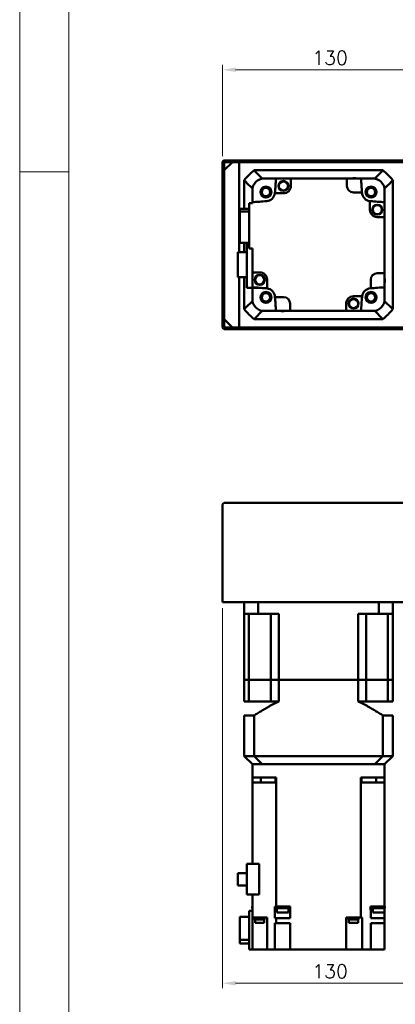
# Model space of a CAD drawing. Header units: millimetres. Extents: x 46891 to 51038, y 6223 to 10291.
# Tile 2 of 8: x 48547 to 48774, y 8907 to 9502. Entities that reach past the tile are written whole.
import ezdxf

# ---------------------------------------------------------------- set-up
doc = ezdxf.new("R2010")
doc.units = ezdxf.units.MM
doc.header["$LTSCALE"] = 0.5
doc.layers.get('0').update_dxf_attribs({"lineweight": 20})
doc.layers.add('외형선(ISO)', color=7, linetype='Continuous', lineweight=50)
doc.styles.add('DSR TEXT', font='romans.shx', dxfattribs={"bigfont": 'whgtxt.shx'})
doc.styles.get("Standard").update_dxf_attribs({"font": 'romans.shx', "bigfont": 'whgtxt.shx'})
doc.dimstyles.new('DSR', dxfattribs={"dimscale": 2, "dimtxt": 3, "dimasz": 3, "dimexe": 0.5, "dimexo": 0.5, "dimgap": 0.5, "dimtad": 1, "dimdsep": 46, "dimtxsty": 'Standard', "dimcen": 2.5, "dimclrd": 4, "dimclre": 4, "dimclrt": 2, "dimadec": 0, "dimazin": 2, "dimtfac": 1, "dimtmove": 0, "dimatfit": 3, "dimfxl": 0, "dimlwd": -1, "dimlwe": -1, "dimarcsym": 0})

# ---------------------------------------------------------------- blocks, each defined once
blk = doc.blocks.new('A$C1C1952E1')
at = {"color": 1}
blk.add_lwpolyline([(0, 0), (420, 0), (420, 297), (0, 297)], close=True, dxfattribs=at)
at = {"color": 3}
blk.add_lwpolyline([(5, 5), (415, 5), (415, 292), (5, 292)], close=True, dxfattribs=at)
blk = doc.blocks.new('*D81')
at = {"color": 1, "linetype": 'ByBlock'}
for p, q in [((48669.5, 9419.41), (48669.5, 9474.57)), ((48799.5, 9409.41), (48799.5, 9474.57)), ((48791.7, 9471.57), (48677.3, 9471.57))]:
    blk.add_line(p, q, dxfattribs=at)
at = {"color": 1}
for points in [[(48677.3, 9472.87), (48677.3, 9470.27), (48669.5, 9471.57)], [(48791.7, 9472.87), (48791.7, 9470.27), (48799.5, 9471.57)]]:
    blk.add_solid(points, dxfattribs=at)
at = {"layer": 'Defpoints', "color": 0}
for p in [(48669.5, 9471.57), (48669.5, 9415.81), (48799.5, 9405.81)]:
    blk.add_point(p, dxfattribs=at)
at = {"color": 3, "insert": (48734.5, 9478.77), "char_height": 8.4, "attachment_point": 5, "style": 'DSR TEXT'}
blk.add_mtext('130', dxfattribs=at)
blk = doc.blocks.new('*D95')
at = {"color": 1, "linetype": 'ByBlock'}
for p, q in [((48669.5, 9146.2), (48669.5, 8916.49)), ((48799.5, 8979.7), (48799.5, 8916.49)), ((48791.7, 8919.49), (48677.3, 8919.49))]:
    blk.add_line(p, q, dxfattribs=at)
at = {"color": 1}
for points in [[(48677.3, 8920.79), (48677.3, 8918.19), (48669.5, 8919.49)], [(48791.7, 8920.79), (48791.7, 8918.19), (48799.5, 8919.49)]]:
    blk.add_solid(points, dxfattribs=at)
at = {"layer": 'Defpoints', "color": 0}
for p in [(48669.5, 9149.8), (48799.5, 8983.3), (48669.5, 8919.49)]:
    blk.add_point(p, dxfattribs=at)
at = {"color": 3, "insert": (48734.5, 8926.69), "char_height": 8.4, "attachment_point": 5, "style": 'DSR TEXT'}
blk.add_mtext('130', dxfattribs=at)

msp = doc.modelspace()

# ---------------------------------------------------------------- linework, layer by layer
at = {"color": 1}
msp.add_line((48576.33082, 9409.88267), (48546.67132, 9409.88267), dxfattribs=at)
at = {"layer": '외형선(ISO)'}
for p, q in [((48669.50234, 9415.81317), (48669.50234, 9407.81317)), ((48909.50234, 9416.81317), (48670.50234, 9416.81317)), ((48670.50234, 9410.81317), (48675.50234, 9415.81317)), ((48670.50234, 9407.81317), (48670.50234, 9415.31317)), ((48671.00234, 9415.81317), (48909.00234, 9415.81317)), ((48679.50234, 9415.81317), (48675.50234, 9415.81317)), ((48679.50234, 9361.36317), (48679.50234, 9415.81317)), ((48670.50234, 9410.81317), (48670.50234, 9320.81317)), ((48766.50494, 9410.81317), (48688.49974, 9410.81317)), ((48669.50234, 9407.81317), (48670.50234, 9407.81317)), ((48669.50234, 9403.81317), (48669.50234, 9407.81317)), ((48670.50234, 9403.81317), (48669.50234, 9403.81317)), ((48669.50234, 9403.81317), (48669.50234, 9327.81317)), ((48670.50234, 9327.81317), (48670.50234, 9403.81317)), ((48682.50234, 9404.81576), (48682.50234, 9387.59544)), ((48693.49866, 9405.81317), (48694.50234, 9405.81317)), ((48701.83615, 9405.81317), (48694.50234, 9405.81317)), ((48701.83615, 9405.81317), (48710.80234, 9405.81317)), ((48744.70234, 9405.81317), (48710.80234, 9405.81317)), ((48710.80234, 9405.81317), (48710.80234, 9401.41317)), ((48744.70234, 9405.81317), (48753.16853, 9405.81317)), ((48744.70234, 9401.41317), (48744.70234, 9405.81317)), ((48760.50234, 9405.81317), (48753.16853, 9405.81317)), ((48760.50234, 9405.81317), (48761.50602, 9405.81317)), ((48772.50234, 9326.81057), (48772.50234, 9404.81576)), ((48687.50234, 9399.81684), (48687.50234, 9398.81317)), ((48687.50234, 9391.47935), (48687.50234, 9398.81317)), ((48706.30234, 9396.91317), (48701.13523, 9396.91317)), ((48753.82428, 9397.41317), (48748.70234, 9397.41317)), ((48767.50234, 9399.81684), (48767.50234, 9398.81317)), ((48767.50234, 9391.47935), (48767.50234, 9398.81317)), ((48685.50234, 9391.01317), (48687.50234, 9391.01317)), ((48685.50234, 9391.01317), (48685.50234, 9363.61317)), ((48687.50234, 9391.01317), (48687.50234, 9391.47935)), ((48758.60234, 9387.01317), (48758.60234, 9392.18028)), ((48767.50234, 9391.47935), (48767.50234, 9382.51317)), ((48680.00234, 9387.59544), (48685.50234, 9387.59544)), ((48680.00234, 9387.59544), (48680.00234, 9385.88927)), ((48685.50234, 9385.88927), (48680.00234, 9385.88927)), ((48680.00234, 9385.88927), (48680.00234, 9367.03089)), ((48767.50234, 9382.51317), (48763.10234, 9382.51317)), ((48767.50234, 9348.61317), (48767.50234, 9382.51317)), ((48680.00234, 9367.03089), (48685.50234, 9367.03089)), ((48682.50234, 9367.03089), (48682.50234, 9361.36317)), ((48684.10234, 9367.03089), (48684.10234, 9339.81317)), ((48684.10234, 9361.36317), (48678.70234, 9361.36317)), ((48678.70234, 9361.36317), (48678.70234, 9346.26317)), ((48685.50234, 9363.61317), (48687.50234, 9363.61317)), ((48687.50234, 9349.11317), (48687.50234, 9363.61317)), ((48687.50234, 9349.11317), (48687.50234, 9340.14698)), ((48691.90234, 9349.11317), (48687.50234, 9349.11317)), ((48763.10234, 9348.61317), (48767.50234, 9348.61317)), ((48767.50234, 9348.61317), (48767.50234, 9340.14698)), ((48678.70234, 9346.26317), (48684.10234, 9346.26317)), ((48679.50234, 9315.81317), (48679.50234, 9346.26317)), ((48682.50234, 9346.26317), (48682.50234, 9326.81057)), ((48696.40234, 9344.61317), (48696.40234, 9339.44605)), ((48759.10234, 9339.49122), (48759.10234, 9344.61317)), ((48684.10234, 9339.81317), (48691.53089, 9339.81317)), ((48687.50234, 9332.81317), (48687.50234, 9339.81317)), ((48767.50234, 9332.81317), (48767.50234, 9340.14698)), ((48687.50234, 9332.81317), (48687.50234, 9331.80949)), ((48701.1804, 9334.21317), (48706.30234, 9334.21317)), ((48748.70234, 9334.71317), (48753.86945, 9334.71317)), ((48767.50234, 9332.81317), (48767.50234, 9331.80949)), ((48669.50234, 9327.81317), (48670.50234, 9327.81317)), ((48669.50234, 9323.81317), (48669.50234, 9327.81317)), ((48693.49866, 9325.81317), (48694.50234, 9325.81317)), ((48694.50234, 9325.81317), (48701.83615, 9325.81317)), ((48701.83615, 9325.81317), (48710.30234, 9325.81317)), ((48710.30234, 9330.21317), (48710.30234, 9325.81317)), ((48710.30234, 9325.81317), (48744.20234, 9325.81317)), ((48744.20234, 9325.81317), (48744.20234, 9330.21317)), ((48753.16853, 9325.81317), (48744.20234, 9325.81317)), ((48753.16853, 9325.81317), (48760.50234, 9325.81317)), ((48760.50234, 9325.81317), (48761.50602, 9325.81317)), ((48670.50234, 9323.81317), (48669.50234, 9323.81317)), ((48669.50234, 9323.81317), (48669.50234, 9315.81317)), ((48670.50234, 9316.31317), (48670.50234, 9323.81317)), ((48675.50234, 9315.81317), (48670.50234, 9320.81317)), ((48688.49974, 9320.81317), (48766.50494, 9320.81317)), ((48670.50234, 9314.81317), (48799.50234, 9314.81317)), ((48799.50234, 9315.81317), (48671.00234, 9315.81317)), ((48675.50234, 9315.81317), (48679.50234, 9315.81317)), ((48669.50234, 9149.80108), (48669.50234, 9208.80108)), ((48670.50234, 9209.80108), (48909.50234, 9209.80108)), ((48669.50234, 9149.80108), (48670.50234, 9149.80108)), ((48670.50234, 9149.80108), (48909.50234, 9149.80108)), ((48682.50234, 9149.80108), (48682.50234, 9142.80108)), ((48690.90999, 9149.80108), (48690.90999, 9142.80108)), ((48764.09469, 9149.80108), (48764.09469, 9142.80108)), ((48772.50234, 9149.80108), (48772.50234, 9142.80108)), ((48690.90999, 9142.80108), (48682.50234, 9142.80108)), ((48682.50234, 9102.80108), (48682.50234, 9142.80108)), ((48685.45012, 9142.80108), (48685.45012, 9102.80108)), ((48690.90999, 9142.80108), (48703.50234, 9142.80108)), ((48698.64734, 9142.80108), (48698.64734, 9102.80108)), ((48703.50234, 9102.80108), (48703.50234, 9142.80108)), ((48751.50234, 9142.80108), (48764.09469, 9142.80108)), ((48751.50234, 9102.80108), (48751.50234, 9142.80108)), ((48756.35734, 9142.80108), (48756.35734, 9102.80108)), ((48772.50234, 9142.80108), (48764.09469, 9142.80108)), ((48769.55456, 9142.80108), (48769.55456, 9102.80108)), ((48772.50234, 9102.80108), (48772.50234, 9142.80108)), ((48682.50234, 9102.80108), (48685.45012, 9102.80108)), ((48685.45012, 9102.80108), (48682.50234, 9102.80108)), ((48682.50234, 9102.80108), (48682.50234, 9089.80108)), ((48685.45012, 9102.80108), (48692.14734, 9102.80108)), ((48685.45012, 9102.80108), (48692.14734, 9102.80108)), ((48685.45012, 9102.80108), (48685.45012, 9089.80108)), ((48692.14734, 9102.80108), (48698.64734, 9102.80108)), ((48692.14734, 9102.80108), (48698.64734, 9102.80108)), ((48698.64734, 9102.80108), (48703.50234, 9102.80108)), ((48703.50234, 9102.80108), (48698.64734, 9102.80108)), ((48698.64734, 9102.80108), (48698.64734, 9089.80108)), ((48703.50234, 9102.80108), (48751.50234, 9102.80108)), ((48703.50234, 9102.80108), (48751.50234, 9102.80108)), ((48703.50234, 9102.80108), (48703.50234, 9089.80108)), ((48751.50234, 9102.80108), (48756.35734, 9102.80108)), ((48756.35734, 9102.80108), (48751.50234, 9102.80108)), ((48751.50234, 9102.80108), (48751.50234, 9089.80108)), ((48756.35734, 9102.80108), (48762.85734, 9102.80108)), ((48756.35734, 9102.80108), (48762.85734, 9102.80108)), ((48756.35734, 9102.80108), (48756.35734, 9089.80108)), ((48762.85734, 9102.80108), (48769.55456, 9102.80108)), ((48762.85734, 9102.80108), (48769.55456, 9102.80108)), ((48769.55456, 9102.80108), (48772.50234, 9102.80108)), ((48772.50234, 9102.80108), (48769.55456, 9102.80108)), ((48769.55456, 9102.80108), (48769.55456, 9089.80108)), ((48772.50234, 9102.80108), (48772.50234, 9089.80108)), ((48685.45012, 9089.80108), (48682.50234, 9089.80108)), ((48698.64734, 9089.80108), (48685.45012, 9089.80108)), ((48703.50234, 9089.80108), (48698.64734, 9089.80108)), ((48756.35734, 9089.80108), (48751.50234, 9089.80108)), ((48756.35734, 9089.80108), (48769.55456, 9089.80108)), ((48772.50234, 9089.80108), (48769.55456, 9089.80108)), ((48688.49974, 9081.25108), (48682.50234, 9081.25108)), ((48682.50234, 9081.25108), (48682.50234, 9056.80108)), ((48688.49974, 9081.25108), (48688.49974, 9056.80108)), ((48772.50234, 9081.25108), (48766.50494, 9081.25108)), ((48766.50494, 9081.25108), (48766.50494, 9056.80108)), ((48772.50234, 9081.25108), (48772.50234, 9056.80108)), ((48682.50234, 9056.80108), (48688.49974, 9056.80108)), ((48682.50234, 9056.80108), (48687.50234, 9051.80108)), ((48687.50234, 9051.80108), (48687.50234, 9043.80108)), ((48687.50234, 9051.80108), (48687.59043, 9051.80108)), ((48693.39531, 9051.80108), (48687.59043, 9051.80108)), ((48688.49974, 9056.80108), (48766.50494, 9056.80108)), ((48693.39531, 9051.80108), (48693.49866, 9051.80108)), ((48693.49866, 9051.80108), (48761.50602, 9051.80108)), ((48760.50234, 9051.80108), (48694.50234, 9051.80108)), ((48761.60937, 9051.80108), (48761.50602, 9051.80108)), ((48767.41425, 9051.80108), (48761.60937, 9051.80108)), ((48766.50494, 9056.80108), (48772.50234, 9056.80108)), ((48767.50234, 9051.80108), (48767.41425, 9051.80108)), ((48767.50234, 9051.80108), (48772.50234, 9056.80108)), ((48767.50234, 9051.80108), (48767.50234, 9043.80108)), ((48687.50234, 9043.80108), (48687.50234, 9040.80108)), ((48687.50234, 9043.80108), (48694.50234, 9043.80108)), ((48696.05849, 9040.80108), (48687.50234, 9040.80108)), ((48687.50234, 8991.70108), (48687.50234, 9040.80108)), ((48692.63806, 9040.80108), (48692.63806, 9043.80108)), ((48694.50234, 9043.80108), (48701.84477, 9043.80108)), ((48696.05849, 9040.80108), (48701.16967, 9040.80108)), ((48701.83615, 9040.80108), (48701.16967, 9040.80108)), ((48701.42546, 9040.80108), (48701.42546, 9043.80108)), ((48701.84477, 9040.80108), (48701.83615, 9040.80108)), ((48701.83615, 8965.80108), (48701.83615, 9040.80108)), ((48701.84477, 9040.80108), (48701.84477, 9043.80108)), ((48753.15991, 9043.80108), (48760.50234, 9043.80108)), ((48753.15991, 9040.80108), (48753.15991, 9043.80108)), ((48753.16853, 9040.80108), (48753.15991, 9040.80108)), ((48753.83501, 9040.80108), (48753.16853, 9040.80108)), ((48753.16853, 9040.80108), (48753.16853, 8959.30108)), ((48753.57922, 9040.80108), (48753.57922, 9043.80108)), ((48753.83501, 9040.80108), (48758.94619, 9040.80108)), ((48767.50234, 9040.80108), (48758.94619, 9040.80108)), ((48760.50234, 9043.80108), (48767.50234, 9043.80108)), ((48762.36662, 9040.80108), (48762.36662, 9043.80108)), ((48767.50234, 9040.80108), (48767.50234, 9043.80108)), ((48767.50234, 9040.80108), (48767.50234, 8965.80108)), ((48684.10234, 8991.70108), (48691.53089, 8991.70108)), ((48684.10234, 8991.70108), (48684.10234, 8973.15108)), ((48691.53089, 8973.15108), (48691.53089, 8991.70108)), ((48678.70234, 8978.47608), (48678.70234, 8985.92608)), ((48678.70234, 8985.92608), (48684.10234, 8985.92608)), ((48678.70234, 8978.47608), (48684.10234, 8978.47608)), ((48684.10234, 8973.15108), (48691.53089, 8973.15108)), ((48687.50234, 8973.15108), (48687.50234, 8959.30108)), ((48685.50234, 8939.80108), (48685.50234, 8963.30108)), ((48685.50234, 8963.30108), (48687.50234, 8963.30108)), ((48687.50234, 8965.80108), (48687.28244, 8965.80108)), ((48687.28244, 8965.80108), (48687.28244, 8964.80108)), ((48687.28244, 8964.80108), (48687.50234, 8964.80108)), ((48701.17771, 8965.80108), (48701.83615, 8965.80108)), ((48701.17771, 8963.80108), (48701.17771, 8965.80108)), ((48701.1804, 8963.80108), (48701.17771, 8963.80108)), ((48701.1804, 8958.80108), (48701.1804, 8963.80108)), ((48702.29172, 8963.80108), (48701.1804, 8963.80108)), ((48701.83615, 8965.80108), (48704.5178, 8965.80108)), ((48701.99172, 8965.80108), (48701.99172, 8964.80108)), ((48701.99172, 8964.80108), (48709.59172, 8964.80108)), ((48702.29172, 8964.80108), (48702.29172, 8962.20108)), ((48702.29172, 8962.20108), (48709.29172, 8962.20108)), ((48707.06565, 8965.80108), (48704.5178, 8965.80108)), ((48707.06565, 8965.80108), (48710.30377, 8965.80108)), ((48709.29172, 8964.80108), (48709.29172, 8962.20108)), ((48709.29172, 8963.80108), (48710.30234, 8963.80108)), ((48709.59172, 8965.80108), (48709.59172, 8964.80108)), ((48710.30234, 8958.80108), (48710.30234, 8963.80108)), ((48710.30377, 8963.80108), (48710.30234, 8963.80108)), ((48710.30377, 8963.80108), (48710.30377, 8965.80108)), ((48759.06328, 8965.80108), (48767.50234, 8965.80108)), ((48759.06328, 8965.80108), (48759.06328, 8963.80108)), ((48759.10234, 8963.80108), (48759.06328, 8963.80108)), ((48759.10234, 8963.80108), (48759.10234, 8958.80108)), ((48759.10234, 8963.80108), (48760.42224, 8963.80108)), ((48760.12224, 8965.80108), (48760.12224, 8964.80108)), ((48760.12224, 8964.80108), (48767.72224, 8964.80108)), ((48760.42224, 8964.80108), (48760.42224, 8962.20108)), ((48760.42224, 8962.20108), (48767.42224, 8962.20108)), ((48767.42224, 8964.80108), (48767.42224, 8962.20108)), ((48767.50234, 8963.80108), (48767.42224, 8963.80108)), ((48767.72224, 8965.80108), (48767.50234, 8965.80108)), ((48767.50234, 8963.80108), (48767.50234, 8964.80108)), ((48767.50234, 8963.80108), (48767.50234, 8958.80108)), ((48767.72224, 8965.80108), (48767.72224, 8964.80108)), ((48680.00234, 8945.81102), (48680.00234, 8959.70667)), ((48680.00234, 8959.70667), (48685.50234, 8959.70667)), ((48687.50234, 8939.80108), (48687.50234, 8959.30108)), ((48687.50234, 8959.30108), (48696.05849, 8959.30108)), ((48688.9414, 8958.80108), (48688.9414, 8959.30108)), ((48688.9414, 8958.80108), (48694.9414, 8958.80108)), ((48688.9914, 8958.10108), (48688.9914, 8958.80108)), ((48688.9914, 8958.10108), (48694.8914, 8958.10108)), ((48689.1914, 8956.10108), (48689.1914, 8958.10108)), ((48689.1914, 8956.10108), (48694.6914, 8956.10108)), ((48694.6914, 8956.10108), (48694.6914, 8958.10108)), ((48694.8914, 8958.10108), (48694.8914, 8958.80108)), ((48694.9414, 8958.80108), (48694.9414, 8959.30108)), ((48696.40234, 8959.30108), (48696.05849, 8959.30108)), ((48696.40234, 8939.80108), (48696.40234, 8959.30108)), ((48701.83615, 8958.80108), (48701.1804, 8958.80108)), ((48701.1804, 8955.80108), (48701.83615, 8955.80108)), ((48701.1804, 8955.80108), (48701.1804, 8939.80108)), ((48701.83615, 8958.80108), (48701.83615, 8955.80108)), ((48710.30234, 8958.80108), (48701.83615, 8958.80108)), ((48701.83615, 8955.80108), (48710.30234, 8955.80108)), ((48710.30234, 8955.80108), (48710.30234, 8939.80108)), ((48753.16853, 8959.30108), (48744.20234, 8959.30108)), ((48744.20234, 8959.30108), (48744.20234, 8939.80108)), ((48745.70091, 8958.80108), (48745.70091, 8959.30108)), ((48745.70091, 8958.80108), (48751.70091, 8958.80108)), ((48745.75091, 8958.10108), (48745.75091, 8958.80108)), ((48745.75091, 8958.10108), (48751.65091, 8958.10108)), ((48745.95091, 8956.10108), (48745.95091, 8958.10108)), ((48745.95091, 8956.10108), (48751.45091, 8956.10108)), ((48751.45091, 8956.10108), (48751.45091, 8958.10108)), ((48751.65091, 8958.10108), (48751.65091, 8958.80108)), ((48751.70091, 8958.80108), (48751.70091, 8959.30108)), ((48753.16853, 8959.30108), (48753.83501, 8959.30108)), ((48753.86945, 8959.30108), (48753.83501, 8959.30108)), ((48753.86945, 8959.30108), (48753.86945, 8939.80108)), ((48767.50234, 8958.80108), (48759.10234, 8958.80108)), ((48759.10234, 8955.80108), (48767.50234, 8955.80108)), ((48759.10234, 8955.80108), (48759.10234, 8939.80108)), ((48767.50234, 8958.80108), (48767.50234, 8955.80108)), ((48767.50234, 8939.80108), (48767.50234, 8955.80108)), ((48680.00234, 8943.4955), (48680.00234, 8945.81102)), ((48680.00234, 8945.81102), (48685.50234, 8945.81102)), ((48685.50234, 8943.4955), (48680.00234, 8943.4955)), ((48685.50234, 8939.80108), (48687.50234, 8939.80108)), ((48691.90234, 8939.80108), (48687.50234, 8939.80108)), ((48696.40234, 8939.80108), (48691.90234, 8939.80108)), ((48701.16967, 8939.80108), (48696.40234, 8939.80108)), ((48701.16967, 8939.80108), (48701.1804, 8939.80108)), ((48701.1804, 8939.80108), (48706.30234, 8939.80108)), ((48710.30234, 8939.80108), (48706.30234, 8939.80108)), ((48710.30234, 8939.80108), (48744.20234, 8939.80108)), ((48748.70234, 8939.80108), (48744.20234, 8939.80108)), ((48748.70234, 8939.80108), (48753.86945, 8939.80108)), ((48758.94619, 8939.80108), (48753.86945, 8939.80108)), ((48758.94619, 8939.80108), (48759.10234, 8939.80108)), ((48763.10234, 8939.80108), (48759.10234, 8939.80108)), ((48763.10234, 8939.80108), (48767.50234, 8939.80108))]:
    msp.add_line(p, q, dxfattribs=at)
for centre, radius in [((48706.30377, 9401.3741), 3), ((48706.30377, 9401.3741), 2.95), ((48706.30377, 9401.3741), 2.75), ((48695.68254, 9397.63297), 3.3), ((48695.68254, 9397.63297), 3.2), ((48695.68254, 9397.63297), 3), ((48695.68254, 9397.63297), 2.5), ((48759.32215, 9397.63297), 3.3), ((48759.32215, 9397.63297), 3.2), ((48759.32215, 9397.63297), 3), ((48759.32215, 9397.63297), 2.5), ((48763.06328, 9387.01174), 3), ((48763.06328, 9387.01174), 2.95), ((48763.06328, 9387.01174), 2.75), ((48691.9414, 9344.61459), 3), ((48691.9414, 9344.61459), 2.95), ((48691.9414, 9344.61459), 2.75), ((48695.68254, 9333.99336), 3.3), ((48695.68254, 9333.99336), 3.2), ((48695.68254, 9333.99336), 3), ((48759.32215, 9333.99336), 3.3), ((48759.32215, 9333.99336), 3.2), ((48759.32215, 9333.99336), 3), ((48695.68254, 9333.99336), 2.5), ((48748.70091, 9330.25223), 3), ((48748.70091, 9330.25223), 2.95), ((48748.70091, 9330.25223), 2.75), ((48759.32215, 9333.99336), 2.5)]:
    msp.add_circle(centre, radius, dxfattribs=at)
for centre, radius, start, end in [((48670.50234, 9415.81317), 1, 90, 180), ((48671.00234, 9415.31317), 0.5, 90, 180), ((48727.50234, 9365.81317), 59.55, 130.91627078, 139.08372922), ((48727.50234, 9365.81317), 59.55, 40.91627078, 49.08372922), ((48694.50234, 9398.81317), 7, 90, 180), ((48727.50234, 9365.81317), 52.5, 130.36759354, 130.51580082), ((49160.09372, 9365.81317), 460, 175.01145802, 176.0804225), ((48749.21296, 9402.23306), 3.8, 70.41268147, 109.58731853), ((48294.91096, 9365.81317), 460, 3.93907323, 4.98854198), ((48760.50234, 9398.81317), 7, 0, 90), ((48727.50234, 9365.81317), 52.5, 49.48419918, 49.63240646), ((48727.50234, 9365.81317), 52.5, 139.48419918, 139.63240646), ((48695.68254, 9397.63297), 5.5, 273.9195775, 352.47991906), ((48695.68254, 9397.63297), 5.5, 352.47991906, 356.0804225), ((48706.30234, 9401.41317), 4.5, 270, 0), ((48748.70234, 9401.41317), 4, 180, 270), ((48294.91096, 9365.81316), 460, 3.9195775, 3.93907323), ((48759.32215, 9397.63297), 5.5, 183.9195775, 262.47991906), ((48727.50234, 9365.81317), 52.5, 40.36759354, 40.51580082), ((48727.50234, 8933.22178), 460, 93.9195775, 94.98854198), ((48759.32215, 9397.63297), 5.5, 262.47991906, 266.0804225), ((48727.50234, 8933.22178), 460, 85.01145802, 86.0804225), ((48763.10234, 9387.01317), 4.5, 180, 270), ((48691.90234, 9344.61317), 4.5, 0, 90), ((48763.10234, 9344.61317), 4, 90, 180), ((48763.92224, 9344.10255), 3.8, 340.41268147, 19.58731853), ((48727.50234, 9798.40455), 460, 265.01145802, 266.0804225), ((48695.68254, 9333.99336), 5.5, 82.47991906, 86.0804225), ((48695.68254, 9333.99336), 5.5, 3.9195775, 82.47991906), ((48759.32215, 9333.99336), 5.5, 93.9195775, 172.47991906), ((48727.50234, 9798.40455), 460, 273.9195775, 273.93907323), ((48727.50234, 9798.40455), 460, 273.93907323, 274.98854198), ((48694.50234, 9332.81317), 7, 180, 270), ((48727.50234, 9365.81317), 52.5, 220.36759354, 220.51580082), ((49160.09372, 9365.81317), 460, 183.9195775, 183.93907323), ((49160.09372, 9365.81317), 460, 183.93907323, 184.98854198), ((48706.30234, 9330.21317), 4, 0, 90), ((48748.70234, 9330.21317), 4.5, 90, 180), ((48294.91096, 9365.81317), 460, 355.01145802, 356.0804225), ((48759.32215, 9333.99336), 5.5, 172.47991906, 176.0804225), ((48760.50234, 9332.81317), 7, 270, 0), ((48727.50234, 9365.81317), 52.5, 319.48419918, 319.63240646), ((48727.50234, 9365.81317), 59.55, 220.91627078, 229.08372922), ((48727.50234, 9365.81317), 52.5, 229.48419918, 229.63240646), ((48705.79172, 9329.39327), 3.8, 250.41268147, 289.58731853), ((48727.50234, 9365.81317), 52.5, 310.36759354, 310.51580082), ((48727.50234, 9365.81317), 59.55, 310.91627078, 319.08372922), ((48670.50234, 9315.81317), 1, 180, 270), ((48671.00234, 9316.31317), 0.5, 180, 270), ((48670.50234, 9208.80108), 1, 90, 180)]:
    msp.add_arc(centre, radius, start, end, dxfattribs=at)
for points in [[(48688.49974, 9410.81317), (48689.06843, 9410.24394), (48690.19695, 9409.11459), (48691.86334, 9407.4478), (48692.9565, 9406.35499), (48693.49866, 9405.81317)], [(48761.50602, 9405.81317), (48762.04846, 9406.35526), (48763.14198, 9407.44844), (48764.80838, 9409.11524), (48765.93653, 9410.24422), (48766.50494, 9410.81317)], [(48687.50234, 9399.81684), (48686.96024, 9400.35928), (48685.86706, 9401.45281), (48684.20026, 9403.1192), (48683.07129, 9404.24735), (48682.50234, 9404.81576)], [(48772.50234, 9404.81576), (48771.93312, 9404.24708), (48770.80377, 9403.11856), (48769.13698, 9401.45216), (48768.04416, 9400.35901), (48767.50234, 9399.81684)], [(48682.50234, 9326.81057), (48683.07157, 9327.37925), (48684.20091, 9328.50777), (48685.8677, 9330.17417), (48686.96052, 9331.26733), (48687.50234, 9331.80949)], [(48767.50234, 9331.80949), (48768.04444, 9331.26705), (48769.13762, 9330.17352), (48770.80442, 9328.50713), (48771.93339, 9327.37898), (48772.50234, 9326.81057)], [(48693.49866, 9325.81317), (48692.95622, 9325.27107), (48691.8627, 9324.17789), (48690.1963, 9322.51109), (48689.06815, 9321.38211), (48688.49974, 9320.81317)], [(48766.50494, 9320.81317), (48765.93625, 9321.38239), (48764.80773, 9322.51174), (48763.14134, 9324.17853), (48762.04818, 9325.27134), (48761.50602, 9325.81317)], [(48693.49866, 9051.80108), (48692.95622, 9052.34318), (48691.8627, 9053.43636), (48690.1963, 9055.10316), (48689.06815, 9056.23214), (48688.49974, 9056.80108)], [(48766.50494, 9056.80108), (48765.93625, 9056.23186), (48764.80773, 9055.10251), (48763.14134, 9053.43572), (48762.04818, 9052.34291), (48761.50602, 9051.80108)]]:
    msp.add_open_spline(points, degree=3, dxfattribs=at)
for points, weights in [([(48688.49974, 9081.25108), (48696.5812, 9086.54408), (48703.50234, 9089.80108)], [1.24342419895, 1.30973118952, 1.35416666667]), ([(48751.50234, 9089.80108), (48758.42348, 9086.54408), (48766.50494, 9081.25108)], [1.35416666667, 1.30973118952, 1.24342419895])]:
    msp.add_rational_spline(points, weights, degree=2, dxfattribs=at)

# ---------------------------------------------------------------- block references
at = {"xscale": 5.931900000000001, "yscale": 5.931900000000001, "zscale": 5.931900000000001}
msp.add_blockref('A$C1C1952E1', (48546.67132, 8528.99552), dxfattribs=at)

# ---------------------------------------------------------------- dimensions: what is measured, and where the dimension line sits
for base, p1, p2, picture, middle in [((48669.50234, 9471.57296), (48799.50234, 9405.81317), (48669.50234, 9415.81317), '*D81', (48734.50234, 9478.77296)), ((48669.50234, 8919.4912), (48799.50234, 8983.30108), (48669.50234, 9149.80108), '*D95', (48734.50234, 8926.6912))]:
    dim = msp.add_linear_dim(base=base, p1=p1, p2=p2, dimstyle='DSR', override={"dimscale": 3, "dimtxt": 2.8, "dimasz": 2.600136, "dimexe": 1, "dimexo": 1.2, "dimgap": 1, "dimdec": 4, "dimtxsty": 'DSR TEXT', "dimclrd": 1, "dimclre": 1, "dimclrt": 3, "dimtdec": 4, "dimtix": 1})
    dim.commit()
    dim.dimension.update_dxf_attribs({"geometry": picture, "text_midpoint": middle})

doc.saveas('drawing.dxf')
